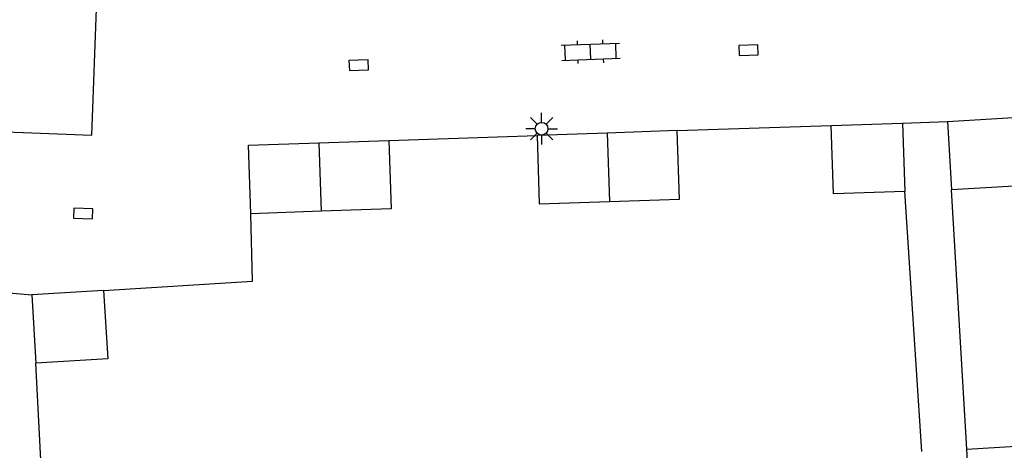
# Model space of a CAD drawing. Header units: metres. Extents: x 134521 to 134907, y 396000 to 396359.
# Tile 51 of 135: x 134618 to 134657, y 396226 to 396242. Entities that reach past the tile are written whole.
import ezdxf

# ---------------------------------------------------------------- set-up
doc = ezdxf.new("R2010")
doc.units = ezdxf.units.M
doc.header["$MEASUREMENT"] = 0

msp = doc.modelspace()

# ---------------------------------------------------------------- linework, layer by layer
at = {"color": 251}
for p, q in [((134621.265, 396237.946), (134621.46, 396243.28)), ((134640.399, 396241.509), (134640.393, 396241.659)), ((134641.398, 396241.545), (134641.392, 396241.695)), ((134639.749, 396241.485), (134642.047, 396241.568)), ((134639.92, 396240.891), (134639.899, 396241.491)), ((134640.92, 396240.927), (134640.898, 396241.527)), ((134641.919, 396240.963), (134641.898, 396241.563)), ((134639.771, 396240.886), (134642.069, 396240.969)), ((134640.426, 396240.759), (134640.42, 396240.909)), ((134641.425, 396240.795), (134641.419, 396240.945)), ((134638.805, 396238.371), (134638.54, 396238.636)), ((134638.982, 396238.444), (134638.982, 396238.819)), ((134639.159, 396238.371), (134639.424, 396238.636)), ((134654.96, 396238.48), (134657.77, 396238.65)), ((134638.732, 396238.194), (134638.357, 396238.194)), ((134639.232, 396238.194), (134639.607, 396238.194)), ((134644.32, 396238.12), (134641.56, 396238.025)), ((134644.32, 396238.12), (134650.38, 396238.32)), ((134644.41, 396235.42), (134644.32, 396238.12)), ((134650.38, 396238.32), (134653.19, 396238.42)), ((134650.47, 396235.63), (134650.38, 396238.32)), ((134653.19, 396238.42), (134654.96, 396238.48)), ((134653.19, 396238.42), (134653.28, 396235.72)), ((134654.96, 396238.48), (134655.12, 396235.79)), ((134616.739, 396238.11), (134621.265, 396237.946)), ((134630.205, 396237.64), (134632.97, 396237.73)), ((134632.97, 396237.73), (134638.8, 396237.93)), ((134632.97, 396237.73), (134633.06, 396235.04)), ((134638.805, 396238.017), (134638.54, 396237.752)), ((134641.56, 396238.025), (134638.8, 396237.93)), ((134638.8, 396237.93), (134638.89, 396235.24)), ((134638.982, 396237.944), (134638.982, 396237.569)), ((134639.424, 396237.752), (134639.159, 396238.017)), ((134641.56, 396238.025), (134641.65, 396235.33)), ((134627.44, 396237.55), (134630.205, 396237.64)), ((134627.53, 396234.85), (134627.44, 396237.55)), ((134630.205, 396237.64), (134630.295, 396234.945)), ((134657.595, 396235.931), (134655.12, 396235.79)), ((134655.73, 396225.58), (134655.12, 396235.79)), ((134641.65, 396235.33), (134644.41, 396235.42)), ((134653.28, 396235.72), (134650.47, 396235.63)), ((134653.95, 396225.49), (134653.28, 396235.72)), ((134633.06, 396235.04), (134630.295, 396234.945)), ((134638.89, 396235.24), (134641.65, 396235.33)), ((134630.295, 396234.945), (134627.53, 396234.85)), ((134627.59, 396232.19), (134627.53, 396234.85)), ((134621.73, 396231.83), (134627.59, 396232.19)), ((134617.05, 396231.82), (134618.9, 396231.66)), ((134621.73, 396231.83), (134618.9, 396231.66)), ((134618.9, 396231.66), (134619.07, 396228.97)), ((134621.73, 396231.83), (134621.9, 396229.14)), ((134621.9, 396229.14), (134619.07, 396228.97)), ((134619.34, 396223.46), (134619.07, 396228.97)), ((134655.73, 396225.58), (134661.416, 396225.921)), ((134656.2, 396216.9), (134655.73, 396225.58))]:
    msp.add_line(p, q, dxfattribs=at)
at = {"color": 251, "flags": 128}
for points in [[(134647.139, 396241.091), (134647.514, 396241.105), (134647.499, 396241.504), (134646.75, 396241.477), (134646.764, 396241.077), (134647.139, 396241.091)], [(134631.785, 396240.497), (134632.16, 396240.511), (134632.145, 396240.91), (134631.396, 396240.883), (134631.41, 396240.483), (134631.785, 396240.497)], [(134620.918, 396234.656), (134621.293, 396234.644), (134621.306, 396235.044), (134620.556, 396235.068), (134620.543, 396234.668), (134620.918, 396234.656)]]:
    msp.add_lwpolyline(points, dxfattribs=at)
at = {"color": 251}
msp.add_circle((134638.982, 396238.194), 0.25, dxfattribs=at)

doc.saveas('drawing.dxf')
